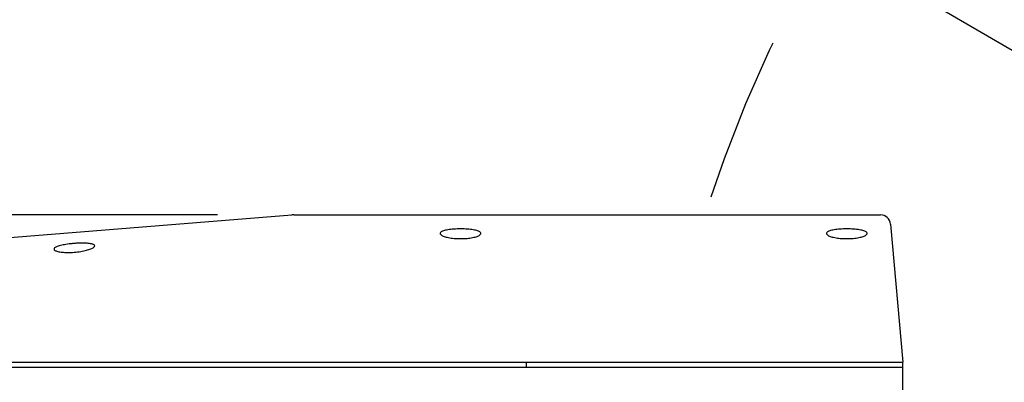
# Model space of a CAD drawing. Header units: millimetres. Extents: x 0 to 594, y 0 to 420.
# Tile 10 of 256: x 89 to 108, y 291 to 298. Entities that reach past the tile are written whole.
import ezdxf

# ---------------------------------------------------------------- set-up
doc = ezdxf.new("R2010")
doc.units = ezdxf.units.MM
doc.header["$LTSCALE"] = 32.67
doc.linetypes.add('PHANTOM', pattern=[0.8, 0.45, -0.05, 0.1, -0.05, 0.1, -0.05])
doc.layers.get('0').update_dxf_attribs({"linetype": 'CONTINUOUS'})
doc.layers.add('CRV', color=7, linetype='CONTINUOUS')
doc.layers.add('DRIV_DIM', color=7, linetype='CONTINUOUS')
doc.styles.get("Standard").update_dxf_attribs({"font": 'txt', "width": 0.8})
doc.dimstyles.new('DIMSTYLE_1', dxfattribs={"dimtxt": 3.8, "dimasz": 1.8, "dimexe": 0.18, "dimexo": 0.0625, "dimgap": 0.09, "dimtad": 1, "dimdec": 3, "dimlfac": 10, "dimdsep": 46, "dimtxsty": 'STANDARD', "dimblk": 'OPEN', "dimblk1": 'OPEN', "dimblk2": 'OPEN', "dimcen": 0.09, "dimadec": 0, "dimazin": 0, "dimtp": 0.001, "dimtm": 0.001, "dimtfac": 1, "dimtdec": 3, "dimtofl": 0, "dimtmove": 0, "dimatfit": 3, "dimldrblk": 'OPEN', "dimfxl": 1, "dimtolj": 1, "dimarcsym": 0})
doc.dimstyles.new('DIMSTYLE_2', dxfattribs={"dimtxt": 3.8, "dimasz": 1.8, "dimexe": 0.18, "dimexo": 0.0625, "dimgap": 0.09, "dimtad": 1, "dimdec": 3, "dimlfac": 10, "dimdsep": 46, "dimtxsty": 'STANDARD', "dimblk": 'OPEN', "dimblk1": 'OPEN', "dimblk2": 'OPEN', "dimcen": 0.09, "dimadec": 0, "dimazin": 0, "dimtp": 0.001, "dimtm": 0.001, "dimtfac": 1, "dimtdec": 3, "dimtofl": 0, "dimtmove": 0, "dimatfit": 3, "dimldrblk": 'OPEN', "dimfxl": 1, "dimtolj": 1, "dimarcsym": 0})
doc.dimstyles.new('DIMSTYLE_3', dxfattribs={"dimtxt": 3.8, "dimasz": 1.8, "dimexe": 0.18, "dimexo": 0.0625, "dimgap": 0.09, "dimtad": 1, "dimdec": 1, "dimlfac": 10, "dimdsep": 46, "dimtxsty": 'STANDARD', "dimblk": 'OPEN', "dimblk1": 'OPEN', "dimblk2": 'OPEN', "dimcen": 0.09, "dimadec": 0, "dimazin": 0, "dimtp": 0.1, "dimtm": 0.1, "dimtfac": 1, "dimtdec": 1, "dimtofl": 0, "dimtmove": 0, "dimatfit": 3, "dimldrblk": 'OPEN', "dimfxl": 1, "dimtolj": 1, "dimarcsym": 0})
doc.dimstyles.new('DIMSTYLE_4', dxfattribs={"dimtxt": 3.8, "dimasz": 1.8, "dimexe": 0.18, "dimexo": 0.0625, "dimgap": 0.09, "dimtad": 1, "dimdec": 3, "dimlfac": 10, "dimdsep": 46, "dimtxsty": 'STANDARD', "dimblk": 'OPEN', "dimblk1": 'OPEN', "dimblk2": 'OPEN', "dimcen": 0.09, "dimadec": 0, "dimazin": 0, "dimtp": 0.5, "dimtm": 0.5, "dimtfac": 1, "dimtdec": 3, "dimtofl": 0, "dimtmove": 0, "dimatfit": 3, "dimldrblk": 'OPEN', "dimfxl": 1, "dimtolj": 1, "dimarcsym": 0})

# ---------------------------------------------------------------- blocks, each defined once
blk = doc.blocks.new('_OPEN')
at = {"color": 0, "linetype": 'BYBLOCK'}
for p, q in [((0, 0), (-1, 0.342)), ((-1, -0.342), (0, 0)), ((-1, 0), (0, 0))]:
    blk.add_line(p, q, dxfattribs=at)
blk = doc.blocks.new('*D10')
at = {"layer": 'DRIV_DIM', "color": 2, "linetype": 'CONTINUOUS'}
blk.add_line((50.856, 330.544), (127.936, 285.704), dxfattribs=at)
at = {"layer": 'DRIV_DIM', "color": 2, "linetype": 'CONTINUOUS', "xscale": 1.8, "yscale": 1.8, "zscale": 1.8, "rotation": 149.812569}
blk.add_blockref('_OPEN', (50.856, 330.544), dxfattribs=at)
at = {"layer": 'DRIV_DIM', "color": 2, "linetype": 'CONTINUOUS', "width": 0.8}
for s, p in [('R', (50.525, 331.835)), ('891.741', (53.153, 330.306))]:
    blk.add_text(s, height=3.8, rotation=-30.1874, dxfattribs=at).set_placement(p)
blk = doc.blocks.new('*D11')
at = {"layer": 'DRIV_DIM', "color": 2, "linetype": 'CONTINUOUS'}
for p, q in [((127.936, 285.704), (38.309, 378.093)), ((60.274, 355.451), (127.936, 285.704))]:
    blk.add_line(p, q, dxfattribs=at)
at = {"layer": 'DRIV_DIM', "color": 2, "linetype": 'CONTINUOUS', "xscale": 1.8, "yscale": 1.8, "zscale": 1.8, "rotation": 134.130903}
blk.add_blockref('_OPEN', (60.274, 355.451), dxfattribs=at)
at = {"layer": 'DRIV_DIM', "color": 2, "linetype": 'CONTINUOUS', "width": 0.8}
for s, p in [('R', (38.991, 378.754)), ('971.741', (41.108, 376.572))]:
    blk.add_text(s, height=3.8, rotation=-45.8691, dxfattribs=at).set_placement(p)
blk = doc.blocks.new('*D12')
at = {"layer": 'DRIV_DIM', "color": 2, "linetype": 'CONTINUOUS'}
for p, q in [((127.936, 285.704), (102.419, 325.713)), ((113.314, 308.63), (127.936, 285.704))]:
    blk.add_line(p, q, dxfattribs=at)
at = {"layer": 'DRIV_DIM', "color": 2, "linetype": 'CONTINUOUS', "xscale": 1.8, "yscale": 1.8, "zscale": 1.8, "rotation": 122.530207}
blk.add_blockref('_OPEN', (113.314, 308.63), dxfattribs=at)
at = {"layer": 'DRIV_DIM', "color": 2, "linetype": 'CONTINUOUS', "width": 0.8}
for s, p in [('R', (103.219, 326.224)), ('271.9', (104.854, 323.661))]:
    blk.add_text(s, height=3.8, rotation=-57.4698, dxfattribs=at).set_placement(p)
blk = doc.blocks.new('*D14')
at = {"layer": 'DRIV_DIM', "color": 2, "linetype": 'CONTINUOUS'}
for p, q in [((129.414, 285.965), (190.84, 296.796)), ((126.436, 285.704), (64.062, 285.704))]:
    blk.add_line(p, q, dxfattribs=at)
for points in [[(187.927, 298.101), (188.87, 296.449), (189.137, 298.332)], [(65.473, 287.513), (66.062, 285.704), (66.704, 287.495)]]:
    blk.add_lwpolyline(points, dxfattribs=at)
for start, end in [(10, 95), (95, 180)]:
    blk.add_arc((127.936, 285.704), 61.874, start, end, dxfattribs=at)
at = {"layer": 'DRIV_DIM', "color": 2, "linetype": 'CONTINUOUS', "width": 0.766667}
blk.add_text('170%%d', height=3.8, rotation=11.5621, dxfattribs=at).set_placement((109.379, 347.344))
blk = doc.blocks.new('*D18')
at = {"layer": 'DRIV_DIM', "color": 2, "linetype": 'CONTINUOUS'}
for p, q in [((92.456, 294.004), (49.301, 294.004)), ((51.301, 294.004), (51.301, 285.904)), ((51.301, 277.804), (51.301, 285.904)), ((92.456, 277.804), (49.301, 277.804))]:
    blk.add_line(p, q, dxfattribs=at)
at = {"layer": 'DRIV_DIM', "color": 2, "linetype": 'CONTINUOUS', "xscale": 1.8, "yscale": 1.8, "zscale": 1.8}
for p, rotation in [((51.301, 294.004), 90), ((51.301, 277.804), 270)]:
    blk.add_blockref('_OPEN', p, dxfattribs=dict(at, rotation=rotation))
at = {"layer": 'DRIV_DIM', "color": 2, "linetype": 'CONTINUOUS', "width": 0.8}
blk.add_text('162', height=3.8, rotation=90, dxfattribs=at).set_placement((50.351, 281.274))

msp = doc.modelspace()

# ---------------------------------------------------------------- linework, layer by layer
at = {"color": 7, "linetype": 'CONTINUOUS'}
for p, q in [((75.78637, 292.5523), (93.91647, 294.00271)), ((93.95634, 294.0043), (105.5, 294.0043)), ((105.69863, 293.82173), (105.93637, 291.1043)), ((73.23639, 291.1043), (105.93637, 291.1043)), ((98.53637, 291.0043), (98.53637, 291.1043)), ((105.93637, 280.7043), (105.93637, 291.1043)), ((73.14135, 291.0043), (105.93637, 291.0043))]:
    msp.add_line(p, q, dxfattribs=at)
for centre, radius, start, end in [((93.95634, 293.5043), 0.5, 90, 94.573921), ((105.49939, 293.8043), 0.2, 5, 90)]:
    msp.add_arc(centre, radius, start, end, dxfattribs=at)
for points, knots in [([(97.63637, 293.63798), (97.63637, 293.64337), (97.63129, 293.6559), (97.61359, 293.67027), (97.58717, 293.6834), (97.5518, 293.69511), (97.5082, 293.70535), (97.45715, 293.71387), (97.39984, 293.72049), (97.33718, 293.72508), (97.27056, 293.72746), (97.20228, 293.72747), (97.13563, 293.72509), (97.07295, 293.7205), (97.01562, 293.71388), (96.96457, 293.70536), (96.92096, 293.69511), (96.88559, 293.6834), (96.85916, 293.67028), (96.84146, 293.65591), (96.83637, 293.64338), (96.83637, 293.63798)], [0, 0, 0, 0, 0.01905206, 0.04448858, 0.07907136, 0.12289912, 0.17573926, 0.23712976, 0.30555441, 0.37940419, 0.45895635, 0.54092076, 0.6205132, 0.69439953, 0.7628322, 0.82423466, 0.87708598, 0.92091465, 0.9554977, 0.98094166, 1, 1, 1, 1]), ([(96.83637, 293.63798), (96.83637, 293.63274), (96.841, 293.62062), (96.85702, 293.60582), (96.8812, 293.59166), (96.91352, 293.57845), (96.95335, 293.56639), (97.00002, 293.55584), (97.0526, 293.54715), (97.11018, 293.5406), (97.17194, 293.53646), (97.23633, 293.53503), (97.30074, 293.53646), (97.36252, 293.5406), (97.42012, 293.54715), (97.47271, 293.55584), (97.51939, 293.56639), (97.55922, 293.57845), (97.59154, 293.59165), (97.61572, 293.60581), (97.63174, 293.62061), (97.63637, 293.63274), (97.63637, 293.63798)], [0, 0, 0, 0, 0.01833877, 0.04268998, 0.07522507, 0.11602698, 0.16458231, 0.22076128, 0.28337565, 0.35102172, 0.42352696, 0.49994693, 0.57638928, 0.64893659, 0.71660386, 0.77922265, 0.83540995, 0.88397003, 0.92476482, 0.95729864, 0.98165494, 1, 1, 1, 1]), ([(105.23637, 293.63798), (105.23637, 293.64337), (105.23129, 293.6559), (105.21359, 293.67027), (105.18717, 293.6834), (105.1518, 293.69511), (105.1082, 293.70535), (105.05715, 293.71387), (104.99984, 293.72049), (104.93718, 293.72508), (104.87056, 293.72746), (104.80228, 293.72747), (104.73563, 293.72509), (104.67295, 293.7205), (104.61562, 293.71388), (104.56457, 293.70536), (104.52096, 293.69511), (104.48559, 293.6834), (104.45916, 293.67028), (104.44146, 293.65591), (104.43637, 293.64338), (104.43637, 293.63798)], [0, 0, 0, 0, 0.01905206, 0.04448858, 0.07907136, 0.12289912, 0.17573926, 0.23712976, 0.30555441, 0.37940419, 0.45895635, 0.54092076, 0.6205132, 0.69439953, 0.7628322, 0.82423466, 0.87708598, 0.92091465, 0.9554977, 0.98094166, 1, 1, 1, 1]), ([(104.43637, 293.63798), (104.43637, 293.63274), (104.441, 293.62062), (104.45702, 293.60582), (104.4812, 293.59166), (104.51352, 293.57845), (104.55335, 293.56639), (104.60002, 293.55584), (104.6526, 293.54715), (104.71018, 293.5406), (104.77194, 293.53646), (104.83633, 293.53503), (104.90074, 293.53646), (104.96252, 293.5406), (105.02012, 293.54715), (105.07271, 293.55584), (105.11939, 293.56639), (105.15922, 293.57845), (105.19154, 293.59165), (105.21572, 293.60581), (105.23174, 293.62061), (105.23637, 293.63274), (105.23637, 293.63798)], [0, 0, 0, 0, 0.01833877, 0.04268998, 0.07522507, 0.11602698, 0.16458231, 0.22076128, 0.28337565, 0.35102172, 0.42352696, 0.49994693, 0.57638928, 0.64893659, 0.71660386, 0.77922265, 0.83540995, 0.88397003, 0.92476482, 0.95729864, 0.98165494, 1, 1, 1, 1]), ([(90.03637, 293.39327), (90.03637, 293.39802), (90.03117, 293.40921), (90.01349, 293.42048), (89.98744, 293.43007), (89.95238, 293.43768), (89.90905, 293.44336), (89.85814, 293.4469), (89.80085, 293.44825), (89.73811, 293.44735), (89.67134, 293.44415), (89.60285, 293.4387), (89.536, 293.43124), (89.47315, 293.42214), (89.41574, 293.41165), (89.36467, 293.39998), (89.32109, 293.38736), (89.28578, 293.37412), (89.25945, 293.36027), (89.24192, 293.34635), (89.23637, 293.33435), (89.23637, 293.32927)], [0, 0, 0, 0, 0.01688385, 0.04015401, 0.07293954, 0.11541051, 0.16731742, 0.22825711, 0.29670778, 0.3709768, 0.45128353, 0.53432498, 0.61518599, 0.69036078, 0.76003587, 0.82260648, 0.87651802, 0.9212305, 0.95642876, 0.98193891, 1, 1, 1, 1]), ([(89.23637, 293.32927), (89.23637, 293.32465), (89.24108, 293.31383), (89.25711, 293.30188), (89.28103, 293.29104), (89.31312, 293.2817), (89.35276, 293.27391), (89.39933, 293.26803), (89.4519, 293.26429), (89.50957, 293.2629), (89.57149, 293.26404), (89.63608, 293.26788), (89.70069, 293.27435), (89.76266, 293.2831), (89.82038, 293.29371), (89.87301, 293.30585), (89.91964, 293.31918), (89.95935, 293.33331), (89.9915, 293.34779), (90.01551, 293.36247), (90.03136, 293.37677), (90.03637, 293.38835), (90.03637, 293.39327)], [0, 0, 0, 0, 0.01629459, 0.03853419, 0.06924587, 0.10860128, 0.15607484, 0.21159292, 0.27399508, 0.34185858, 0.41493168, 0.49228643, 0.56994138, 0.64384405, 0.71288949, 0.77683174, 0.83421516, 0.88378594, 0.92534845, 0.95834474, 0.98264467, 1, 1, 1, 1])]:
    msp.add_open_spline(points, degree=3, knots=knots, dxfattribs=at)
at = {"layer": 'CRV', "color": 8, "linetype": 'PHANTOM'}
for radius, end in [(97.1741, 350), (89.1741, 350), (27.1916, 162.226599)]:
    msp.add_arc((127.93637, 285.7043), radius, 10, end, dxfattribs=at)

# ---------------------------------------------------------------- dimensions: what is measured, and where the dimension line sits
at = {"layer": 'DRIV_DIM', "color": 2, "linetype": 'CONTINUOUS'}
for mpoint, dimstyle, picture, middle in [((60.27404, 355.4511), 'DIMSTYLE_2', '*D11', (48.82165, 371.34936)), ((50.85561, 330.54375), 'DIMSTYLE_2', '*D10', (61.99133, 327.36301)), ((113.31425, 308.62976), 'DIMSTYLE_3', '*D12', (109.7256, 319.55617))]:
    dim = msp.add_radius_dim(center=(127.93637, 285.7043), mpoint=mpoint, dimstyle=dimstyle, dxfattribs=at)
    dim.commit()
    dim.dimension.update_dxf_attribs({"geometry": picture, "text_midpoint": middle, "dimtype": 164})
dim = msp.add_angular_dim_2l(base=(122.54369, 347.34296), line1=((129.41358, 285.96478), (190.84009, 296.79593)), line2=((64.06226, 285.7043), (126.43637, 285.7043)), dimstyle='DIMSTYLE_4', dxfattribs=at)
dim.commit()
dim.dimension.update_dxf_attribs({"geometry": '*D14', "text_midpoint": (114.7064, 350.3731), "dimtype": 162})
dim = msp.add_linear_dim(base=(51.30119, 277.8043), p1=(92.45634, 294.0043), p2=(92.45634, 277.8043), angle=270, dimstyle='DIMSTYLE_1', dxfattribs=at)
dim.commit()
dim.dimension.update_dxf_attribs({"geometry": '*D18', "text_midpoint": (48.45119, 285.83364), "dimtype": 160})

doc.saveas('drawing.dxf')
